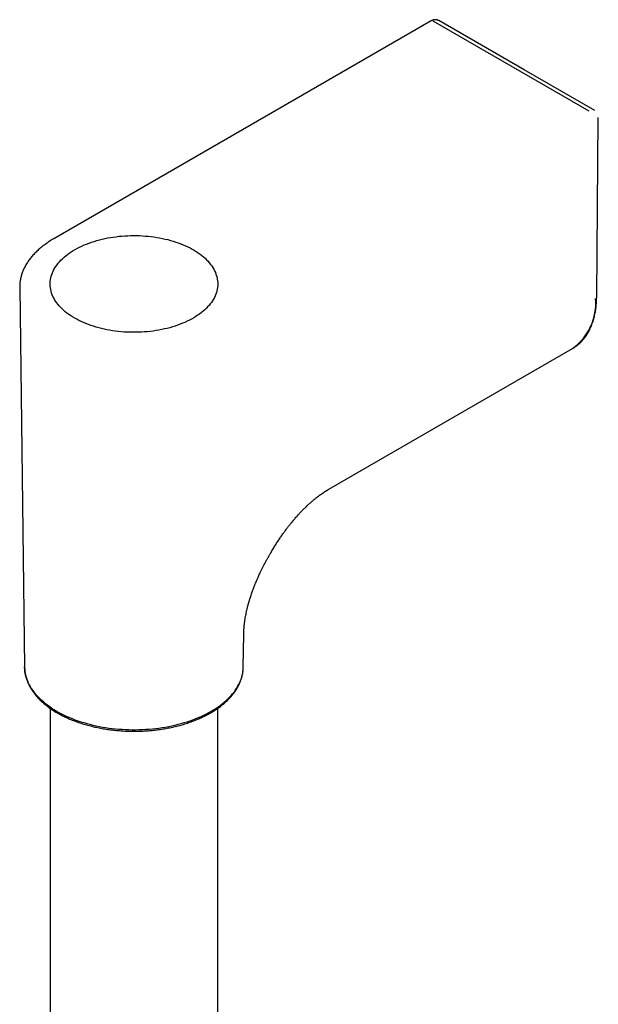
# Model space of a CAD drawing. Header units: millimetres. Extents: x 8 to 969, y 12 to 2155.
# Tile 20 of 33: x 814 to 890, y 892 to 1022. Entities that reach past the tile are written whole.
import ezdxf

# ---------------------------------------------------------------- set-up
doc = ezdxf.new("R2010")
doc.units = ezdxf.units.MM

msp = doc.modelspace()

# ---------------------------------------------------------------- linework, layer by layer
at = {"color": 7, "linetype": 'Continuous', "lineweight": 30}
for p, q in [((868.49, 1021.5), (818.99, 992.92)), ((868.49, 1021.5), (818.99, 992.92)), ((889.23, 1009.64), (868.74, 1021.47)), ((889.23, 1009.64), (868.74, 1021.47)), ((890.22, 985.29), (890.43, 1008.82)), ((890.22, 985.29), (890.43, 1008.82)), ((814.49, 986.5), (815.13, 936.71)), ((814.49, 986.5), (815.13, 936.71)), ((855.08, 960.05), (887.03, 978.49)), ((855.08, 960.05), (887.03, 978.49)), ((843.84, 936.71), (843.9, 940.96)), ((843.84, 936.71), (843.9, 940.96)), ((818.49, 931.29), (818.49, 800.53)), ((818.49, 931.29), (818.49, 800.53)), ((840.49, 800.53), (840.49, 931.29)), ((840.49, 800.53), (840.49, 931.29))]:
    msp.add_line(p, q, dxfattribs=at)
at = {"color": 7, "linetype": 'Continuous', "lineweight": 30, "flags": 128}
for points in [[(889.99, 1009.72), (880.71, 1015.07), (869.49, 1021.54)], [(889.99, 1009.72), (880.71, 1015.07), (869.49, 1021.54)], [(821.71, 982.49), (821.44, 982.65), (821.18, 982.82), (820.93, 982.99), (820.7, 983.16), (820.47, 983.34), (820.25, 983.53), (820.05, 983.72), (819.86, 983.91), (819.68, 984.11), (819.51, 984.31), (819.35, 984.51), (819.21, 984.72), (819.08, 984.93), (818.96, 985.14), (818.85, 985.35), (818.76, 985.57), (818.68, 985.79), (818.62, 986.01), (818.56, 986.23), (818.53, 986.45), (818.5, 986.67), (818.49, 986.9), (818.49, 987.12), (818.51, 987.34), (818.53, 987.56), (818.58, 987.79), (818.63, 988.01), (818.7, 988.23), (818.78, 988.44), (818.88, 988.66), (818.99, 988.87), (819.11, 989.09), (819.24, 989.29), (819.39, 989.5), (819.55, 989.7), (819.72, 989.9), (819.91, 990.1), (820.1, 990.29), (820.31, 990.48), (820.53, 990.66), (820.76, 990.84), (821, 991.02), (821.25, 991.19), (821.51, 991.35), (821.78, 991.51), (822.06, 991.66), (822.35, 991.81), (822.65, 991.95), (822.95, 992.09), (823.27, 992.22), (823.59, 992.34), (823.92, 992.46), (824.25, 992.57), (824.6, 992.67), (824.95, 992.76), (825.3, 992.85), (825.66, 992.93), (826.02, 993.01), (826.39, 993.07), (826.76, 993.13), (827.14, 993.18), (827.52, 993.23), (827.9, 993.26), (828.28, 993.29), (828.67, 993.31), (829.05, 993.33), (829.44, 993.33), (829.83, 993.33), (830.21, 993.32), (830.6, 993.3), (830.98, 993.27), (831.36, 993.24), (831.74, 993.2), (832.12, 993.15), (832.49, 993.09), (832.86, 993.03), (833.22, 992.95), (833.59, 992.87), (833.94, 992.79), (834.29, 992.69), (834.64, 992.59), (834.97, 992.48), (835.3, 992.37), (835.63, 992.25), (835.95, 992.12), (836.25, 991.99), (836.55, 991.85), (836.85, 991.7), (837.13, 991.55), (837.4, 991.39), (837.66, 991.23), (837.92, 991.06), (838.16, 990.89), (838.39, 990.71), (838.61, 990.53), (838.82, 990.34), (839.02, 990.15), (839.21, 989.95), (839.38, 989.75), (839.55, 989.55), (839.7, 989.35), (839.83, 989.14), (839.96, 988.93), (840.07, 988.71), (840.17, 988.5), (840.25, 988.28), (840.33, 988.06), (840.39, 987.84), (840.43, 987.62), (840.46, 987.4), (840.48, 987.18), (840.49, 986.95), (840.48, 986.73), (840.46, 986.51), (840.42, 986.29), (840.37, 986.06), (840.31, 985.84), (840.23, 985.63), (840.15, 985.41), (840.04, 985.19), (839.93, 984.98), (839.8, 984.77), (839.66, 984.56), (839.51, 984.36), (839.34, 984.16), (839.16, 983.96), (838.97, 983.77), (838.77, 983.58), (838.56, 983.39), (838.34, 983.21), (838.1, 983.03), (837.85, 982.86), (837.6, 982.69), (837.33, 982.53), (837.06, 982.37), (836.77, 982.22), (836.48, 982.08), (836.18, 981.94), (835.87, 981.81), (835.55, 981.68), (835.22, 981.56), (834.89, 981.45), (834.55, 981.34), (834.2, 981.24), (833.85, 981.15), (833.5, 981.07), (833.13, 980.99), (832.77, 980.92), (832.4, 980.86), (832.02, 980.8), (831.65, 980.75), (831.27, 980.71), (830.88, 980.68), (830.5, 980.66), (830.11, 980.64), (829.73, 980.63), (829.34, 980.63), (828.96, 980.64), (828.57, 980.65), (828.19, 980.67), (827.8, 980.71), (827.42, 980.74), (827.05, 980.79), (826.67, 980.84), (826.3, 980.9), (825.93, 980.97), (825.57, 981.05), (825.21, 981.13), (824.86, 981.22), (824.51, 981.32), (824.17, 981.42), (823.83, 981.53), (823.51, 981.65), (823.19, 981.78), (822.87, 981.91), (822.57, 982.04), (822.27, 982.19), (821.99, 982.34), (821.71, 982.49)], [(821.71, 982.49), (821.44, 982.65), (821.18, 982.82), (820.93, 982.99), (820.7, 983.16), (820.47, 983.34), (820.25, 983.53), (820.05, 983.72), (819.86, 983.91), (819.68, 984.11), (819.51, 984.31), (819.35, 984.51), (819.21, 984.72), (819.08, 984.93), (818.96, 985.14), (818.85, 985.35), (818.76, 985.57), (818.68, 985.79), (818.62, 986.01), (818.56, 986.23), (818.53, 986.45), (818.5, 986.67), (818.49, 986.9), (818.49, 987.12), (818.51, 987.34), (818.53, 987.56), (818.58, 987.79), (818.63, 988.01), (818.7, 988.23), (818.78, 988.44), (818.88, 988.66), (818.99, 988.87), (819.11, 989.09), (819.24, 989.29), (819.39, 989.5), (819.55, 989.7), (819.72, 989.9), (819.91, 990.1), (820.1, 990.29), (820.31, 990.48), (820.53, 990.66), (820.76, 990.84), (821, 991.02), (821.25, 991.19), (821.51, 991.35), (821.78, 991.51), (822.06, 991.66), (822.35, 991.81), (822.65, 991.95), (822.95, 992.09), (823.27, 992.22), (823.59, 992.34), (823.92, 992.46), (824.25, 992.57), (824.6, 992.67), (824.95, 992.76), (825.3, 992.85), (825.66, 992.93), (826.02, 993.01), (826.39, 993.07), (826.76, 993.13), (827.14, 993.18), (827.52, 993.23), (827.9, 993.26), (828.28, 993.29), (828.67, 993.31), (829.05, 993.33), (829.44, 993.33), (829.83, 993.33), (830.21, 993.32), (830.6, 993.3), (830.98, 993.27), (831.36, 993.24), (831.74, 993.2), (832.12, 993.15), (832.49, 993.09), (832.86, 993.03), (833.22, 992.95), (833.59, 992.87), (833.94, 992.79), (834.29, 992.69), (834.64, 992.59), (834.97, 992.48), (835.3, 992.37), (835.63, 992.25), (835.95, 992.12), (836.25, 991.99), (836.55, 991.85), (836.85, 991.7), (837.13, 991.55), (837.4, 991.39), (837.66, 991.23), (837.92, 991.06), (838.16, 990.89), (838.39, 990.71), (838.61, 990.53), (838.82, 990.34), (839.02, 990.15), (839.21, 989.95), (839.38, 989.75), (839.55, 989.55), (839.7, 989.35), (839.83, 989.14), (839.96, 988.93), (840.07, 988.71), (840.17, 988.5), (840.25, 988.28), (840.33, 988.06), (840.39, 987.84), (840.43, 987.62), (840.46, 987.4), (840.48, 987.18), (840.49, 986.95), (840.48, 986.73), (840.46, 986.51), (840.42, 986.29), (840.37, 986.06), (840.31, 985.84), (840.23, 985.63), (840.15, 985.41), (840.04, 985.19), (839.93, 984.98), (839.8, 984.77), (839.66, 984.56), (839.51, 984.36), (839.34, 984.16), (839.16, 983.96), (838.97, 983.77), (838.77, 983.58), (838.56, 983.39), (838.34, 983.21), (838.1, 983.03), (837.85, 982.86), (837.6, 982.69), (837.33, 982.53), (837.06, 982.37), (836.77, 982.22), (836.48, 982.08), (836.18, 981.94), (835.87, 981.81), (835.55, 981.68), (835.22, 981.56), (834.89, 981.45), (834.55, 981.34), (834.2, 981.24), (833.85, 981.15), (833.5, 981.07), (833.13, 980.99), (832.77, 980.92), (832.4, 980.86), (832.02, 980.8), (831.65, 980.75), (831.27, 980.71), (830.88, 980.68), (830.5, 980.66), (830.11, 980.64), (829.73, 980.63), (829.34, 980.63), (828.96, 980.64), (828.57, 980.65), (828.19, 980.67), (827.8, 980.71), (827.42, 980.74), (827.05, 980.79), (826.67, 980.84), (826.3, 980.9), (825.93, 980.97), (825.57, 981.05), (825.21, 981.13), (824.86, 981.22), (824.51, 981.32), (824.17, 981.42), (823.83, 981.53), (823.51, 981.65), (823.19, 981.78), (822.87, 981.91), (822.57, 982.04), (822.27, 982.19), (821.99, 982.34), (821.71, 982.49)], [(819.34, 930.91), (819.03, 931.09), (818.73, 931.28), (818.44, 931.48), (818.17, 931.67), (817.9, 931.88), (817.64, 932.09), (817.4, 932.3), (817.17, 932.52), (816.95, 932.74), (816.74, 932.96), (816.54, 933.19), (816.35, 933.42), (816.18, 933.66), (816.02, 933.9), (815.88, 934.14), (815.74, 934.38), (815.62, 934.62), (815.51, 934.87), (815.42, 935.12), (815.34, 935.37), (815.27, 935.62), (815.21, 935.88), (815.17, 936.13), (815.15, 936.39), (815.13, 936.64), (815.13, 936.71), (815.13, 936.64), (815.15, 936.39), (815.17, 936.13), (815.21, 935.88), (815.27, 935.62), (815.34, 935.37), (815.42, 935.12), (815.51, 934.87), (815.62, 934.62), (815.74, 934.38), (815.88, 934.14), (816.02, 933.9), (816.18, 933.66), (816.35, 933.42), (816.54, 933.19), (816.74, 932.96), (816.95, 932.74), (817.17, 932.52), (817.4, 932.3), (817.64, 932.09), (817.9, 931.88), (818.17, 931.67), (818.44, 931.48), (818.73, 931.28), (819.03, 931.09), (819.34, 930.91), (819.65, 930.73), (819.98, 930.56), (820.32, 930.39), (820.66, 930.23), (821.01, 930.08), (821.37, 929.93), (821.74, 929.79), (822.12, 929.66), (822.5, 929.53), (822.89, 929.41), (823.29, 929.29), (823.69, 929.19), (824.1, 929.09), (824.51, 929), (824.93, 928.91), (825.35, 928.83), (825.77, 928.76), (826.2, 928.7), (826.63, 928.65), (827.07, 928.6), (827.5, 928.56), (827.94, 928.53), (828.38, 928.51), (828.82, 928.49), (829.27, 928.48), (829.71, 928.48), (830.15, 928.49), (830.59, 928.51), (831.03, 928.53), (831.47, 928.56), (831.91, 928.6), (832.34, 928.65), (832.77, 928.7), (833.2, 928.76), (833.63, 928.83), (834.05, 928.91), (834.47, 929), (834.88, 929.09), (835.29, 929.19), (835.69, 929.29), (836.08, 929.41), (836.47, 929.53), (836.86, 929.66), (837.23, 929.79), (837.6, 929.93), (837.96, 930.08), (838.31, 930.23), (838.66, 930.39), (838.99, 930.56), (839.32, 930.73), (839.64, 930.91), (839.95, 931.09), (840.24, 931.28), (840.53, 931.48), (840.81, 931.67), (841.08, 931.88), (841.33, 932.09), (841.58, 932.3), (841.81, 932.52), (842.03, 932.74), (842.24, 932.96), (842.44, 933.19), (842.62, 933.42), (842.79, 933.66), (842.95, 933.9), (843.1, 934.14), (843.23, 934.38), (843.35, 934.62), (843.46, 934.87), (843.56, 935.12), (843.64, 935.37), (843.71, 935.62), (843.76, 935.88), (843.8, 936.13), (843.83, 936.39), (843.84, 936.64), (843.84, 936.71)], [(819.34, 930.91), (819.65, 930.73), (819.98, 930.56), (820.32, 930.39), (820.66, 930.23), (821.01, 930.08), (821.37, 929.93), (821.74, 929.79), (822.12, 929.66), (822.5, 929.53), (822.89, 929.41), (823.29, 929.29), (823.69, 929.19), (824.1, 929.09), (824.51, 929), (824.93, 928.91), (825.35, 928.83), (825.77, 928.76), (826.2, 928.7), (826.63, 928.65), (827.07, 928.6), (827.5, 928.56), (827.94, 928.53), (828.38, 928.51), (828.82, 928.49), (829.27, 928.48), (829.71, 928.48), (830.15, 928.49), (830.59, 928.51), (831.03, 928.53), (831.47, 928.56), (831.91, 928.6), (832.34, 928.65), (832.77, 928.7), (833.2, 928.76), (833.63, 928.83), (834.05, 928.91), (834.47, 929), (834.88, 929.09), (835.29, 929.19), (835.69, 929.29), (836.08, 929.41), (836.47, 929.53), (836.86, 929.66), (837.23, 929.79), (837.6, 929.93), (837.96, 930.08), (838.31, 930.23), (838.66, 930.39), (838.99, 930.56), (839.32, 930.73), (839.64, 930.91), (839.95, 931.09), (840.24, 931.28), (840.53, 931.48), (840.81, 931.67), (841.08, 931.88), (841.33, 932.09), (841.58, 932.3), (841.81, 932.52), (842.03, 932.74), (842.24, 932.96), (842.44, 933.19), (842.62, 933.42), (842.79, 933.66), (842.95, 933.9), (843.1, 934.14), (843.23, 934.38), (843.35, 934.62), (843.46, 934.87), (843.56, 935.12), (843.64, 935.37), (843.71, 935.62), (843.76, 935.88), (843.8, 936.13), (843.83, 936.39), (843.84, 936.64), (843.84, 936.71)]]:
    msp.add_lwpolyline(points, dxfattribs=at)
at = {"color": 7, "linetype": 'Continuous', "lineweight": 30}
msp.add_arc((882.8, 984.44), 7.3, 305.4176, 5.0885, dxfattribs=at)
for points, knots in [([(869.49, 1021.54), (869.45, 1021.56), (869.39, 1021.6), (869.29, 1021.63), (869.21, 1021.65), (869.14, 1021.66), (869.09, 1021.66), (869.04, 1021.66), (868.96, 1021.66), (868.86, 1021.64), (868.74, 1021.61), (868.62, 1021.57), (868.55, 1021.53), (868.51, 1021.51)], [0, 0, 0, 0, 0.111173, 0.215396, 0.299836, 0.364344, 0.408983, 0.442719, 0.526457, 0.652905, 0.760138, 0.884793, 1, 1, 1, 1]), ([(818.99, 992.92), (818.96, 992.91), (818.84, 992.84), (818.63, 992.71), (818.35, 992.53), (818.08, 992.35), (817.82, 992.16), (817.56, 991.97), (817.32, 991.78), (817.08, 991.58), (816.86, 991.38), (816.64, 991.17), (816.43, 990.96), (816.23, 990.74), (816.04, 990.53), (815.87, 990.3), (815.7, 990.08), (815.54, 989.85), (815.39, 989.62), (815.25, 989.39), (815.13, 989.15), (815.01, 988.91), (814.91, 988.67), (814.82, 988.43), (814.74, 988.18), (814.67, 987.93), (814.61, 987.68), (814.56, 987.43), (814.53, 987.18), (814.5, 986.93), (814.49, 986.7), (814.49, 986.56), (814.49, 986.5)], [0, 0, 0, 0, 0.009017, 0.043386, 0.077783, 0.112206, 0.14665, 0.181115, 0.215597, 0.250095, 0.284605, 0.319126, 0.353654, 0.388189, 0.422726, 0.457264, 0.491801, 0.526335, 0.560865, 0.595391, 0.629913, 0.664435, 0.698958, 0.733489, 0.768034, 0.802602, 0.837204, 0.871852, 0.906561, 0.941345, 0.976223, 1, 1, 1, 1]), ([(818.99, 992.92), (818.96, 992.91), (818.84, 992.84), (818.63, 992.71), (818.35, 992.53), (818.08, 992.35), (817.82, 992.16), (817.56, 991.97), (817.32, 991.78), (817.08, 991.58), (816.86, 991.38), (816.64, 991.17), (816.43, 990.96), (816.23, 990.74), (816.04, 990.53), (815.87, 990.3), (815.7, 990.08), (815.54, 989.85), (815.39, 989.62), (815.25, 989.39), (815.13, 989.15), (815.01, 988.91), (814.91, 988.67), (814.82, 988.43), (814.74, 988.18), (814.67, 987.93), (814.61, 987.68), (814.56, 987.43), (814.53, 987.18), (814.5, 986.93), (814.49, 986.7), (814.49, 986.56), (814.49, 986.5)], [0, 0, 0, 0, 0.009017, 0.043386, 0.077783, 0.112206, 0.14665, 0.181115, 0.215597, 0.250095, 0.284605, 0.319126, 0.353654, 0.388189, 0.422726, 0.457264, 0.491801, 0.526335, 0.560865, 0.595391, 0.629913, 0.664435, 0.698958, 0.733489, 0.768034, 0.802602, 0.837204, 0.871852, 0.906561, 0.941345, 0.976223, 1, 1, 1, 1]), ([(887.18, 978.58), (887.22, 978.6), (887.32, 978.67), (887.5, 978.79), (887.7, 978.95), (887.9, 979.11), (888.09, 979.29), (888.27, 979.48), (888.45, 979.68), (888.62, 979.89), (888.79, 980.11), (888.94, 980.35), (889.09, 980.59), (889.23, 980.84), (889.36, 981.11), (889.48, 981.38), (889.6, 981.66), (889.7, 981.96), (889.8, 982.26), (889.88, 982.56), (889.96, 982.87), (890.02, 983.17), (890.07, 983.48), (890.12, 983.79), (890.15, 984.1), (890.18, 984.41), (890.2, 984.73), (890.22, 985.03), (890.22, 985.21), (890.22, 985.29)], [0, 0, 0, 0, 0.01849, 0.055794, 0.09326, 0.130904, 0.168741, 0.206782, 0.245039, 0.283516, 0.322216, 0.361137, 0.400276, 0.439624, 0.47917, 0.518902, 0.558805, 0.598864, 0.639062, 0.679385, 0.715659, 0.756065, 0.792381, 0.828714, 0.865054, 0.9014, 0.937747, 0.974092, 1, 1, 1, 1]), ([(887.18, 978.58), (887.22, 978.6), (887.32, 978.67), (887.5, 978.79), (887.7, 978.95), (887.9, 979.11), (888.09, 979.29), (888.27, 979.48), (888.45, 979.68), (888.62, 979.89), (888.79, 980.11), (888.94, 980.35), (889.09, 980.59), (889.23, 980.84), (889.36, 981.11), (889.48, 981.38), (889.6, 981.66), (889.7, 981.96), (889.8, 982.26), (889.88, 982.56), (889.96, 982.87), (890.02, 983.17), (890.07, 983.48), (890.12, 983.79), (890.15, 984.1), (890.18, 984.41), (890.2, 984.73), (890.22, 985.03), (890.22, 985.21), (890.22, 985.29)], [0, 0, 0, 0, 0.01849, 0.055794, 0.09326, 0.130904, 0.168741, 0.206782, 0.245039, 0.283516, 0.322216, 0.361137, 0.400276, 0.439624, 0.47917, 0.518902, 0.558805, 0.598864, 0.639062, 0.679385, 0.715659, 0.756065, 0.792381, 0.828714, 0.865054, 0.9014, 0.937747, 0.974092, 1, 1, 1, 1]), ([(843.9, 940.96), (843.9, 940.99), (843.9, 941.06), (843.9, 941.15), (843.9, 941.21), (843.91, 941.26), (843.91, 941.33), (843.91, 941.41), (843.92, 941.51), (843.92, 941.61), (843.93, 941.7), (843.94, 941.81), (843.94, 941.9), (843.95, 941.97), (843.96, 942.03), (843.96, 942.1), (843.97, 942.19), (843.98, 942.28), (843.99, 942.36), (844, 942.48), (844.02, 942.62), (844.05, 942.8), (844.07, 942.98), (844.11, 943.2), (844.16, 943.49), (844.23, 943.83), (844.31, 944.2), (844.39, 944.51), (844.45, 944.74), (844.48, 944.88), (844.52, 945.01), (844.56, 945.15), (844.61, 945.32), (844.67, 945.52), (844.74, 945.75), (844.82, 946.01), (844.91, 946.29), (845.01, 946.57), (845.12, 946.86), (845.22, 947.13), (845.31, 947.36), (845.38, 947.55), (845.44, 947.69), (845.49, 947.8), (845.52, 947.89), (845.56, 947.98), (845.6, 948.08), (845.66, 948.21), (845.74, 948.38), (845.83, 948.6), (845.94, 948.85), (846.08, 949.13), (846.23, 949.45), (846.41, 949.81), (846.6, 950.18), (846.8, 950.57), (847.02, 950.95), (847.23, 951.33), (847.48, 951.76), (847.75, 952.22), (848.06, 952.71), (848.36, 953.19), (848.66, 953.63), (848.95, 954.06), (849.24, 954.45), (849.51, 954.82), (849.75, 955.13), (849.93, 955.36), (850.07, 955.53), (850.18, 955.67), (850.27, 955.77), (850.33, 955.85), (850.38, 955.91), (850.42, 955.96), (850.48, 956.03), (850.56, 956.12), (850.68, 956.27), (850.85, 956.46), (851.03, 956.66), (851.2, 956.84), (851.34, 957), (851.47, 957.13), (851.59, 957.26), (851.72, 957.38), (851.84, 957.51), (851.94, 957.61), (852.02, 957.69), (852.08, 957.74), (852.13, 957.79), (852.2, 957.85), (852.28, 957.93), (852.37, 958.02), (852.5, 958.13), (852.65, 958.27), (852.81, 958.41), (852.94, 958.52), (853.07, 958.63), (853.19, 958.73), (853.37, 958.88), (853.6, 959.05), (853.85, 959.24), (854.09, 959.41), (854.26, 959.53), (854.37, 959.6), (854.43, 959.64), (854.48, 959.68), (854.55, 959.72), (854.61, 959.76), (854.67, 959.8), (854.72, 959.83), (854.77, 959.86), (854.83, 959.9), (854.89, 959.94), (854.98, 959.99), (855.05, 960.03), (855.08, 960.05)], [0, 0, 0, 0, 0.007299, 0.013035, 0.017227, 0.020186, 0.023224, 0.029829, 0.036344, 0.041646, 0.047523, 0.054087, 0.05982, 0.063899, 0.066682, 0.070754, 0.076071, 0.081338, 0.085887, 0.08996, 0.100516, 0.109918, 0.118513, 0.128247, 0.145057, 0.161802, 0.179008, 0.197713, 0.205375, 0.211366, 0.216361, 0.222512, 0.230363, 0.23947, 0.248859, 0.260692, 0.27275, 0.285048, 0.297581, 0.30911, 0.318889, 0.326917, 0.332736, 0.337252, 0.340639, 0.343903, 0.347989, 0.352903, 0.360371, 0.369224, 0.379505, 0.391267, 0.40457, 0.41947, 0.435006, 0.451428, 0.467717, 0.483814, 0.49968, 0.521752, 0.543196, 0.563931, 0.583876, 0.602963, 0.621177, 0.638567, 0.655088, 0.664718, 0.672955, 0.679815, 0.685017, 0.68901, 0.691795, 0.693574, 0.69693, 0.70189, 0.708426, 0.720491, 0.731492, 0.741437, 0.751216, 0.757979, 0.765191, 0.772855, 0.780792, 0.787465, 0.792523, 0.79536, 0.798163, 0.802061, 0.80706, 0.813169, 0.819843, 0.830951, 0.840981, 0.849821, 0.857039, 0.864737, 0.874869, 0.892173, 0.910125, 0.926296, 0.942079, 0.946175, 0.950092, 0.954266, 0.958926, 0.964067, 0.968808, 0.972574, 0.975817, 0.979749, 0.98476, 0.991455, 1, 1, 1, 1]), ([(843.9, 940.96), (843.9, 940.99), (843.9, 941.06), (843.9, 941.15), (843.9, 941.21), (843.91, 941.26), (843.91, 941.33), (843.91, 941.41), (843.92, 941.51), (843.92, 941.61), (843.93, 941.7), (843.94, 941.81), (843.94, 941.9), (843.95, 941.97), (843.96, 942.03), (843.96, 942.1), (843.97, 942.19), (843.98, 942.28), (843.99, 942.36), (844, 942.48), (844.02, 942.62), (844.05, 942.8), (844.07, 942.98), (844.11, 943.2), (844.16, 943.49), (844.23, 943.83), (844.31, 944.2), (844.39, 944.51), (844.45, 944.74), (844.48, 944.88), (844.52, 945.01), (844.56, 945.15), (844.61, 945.32), (844.67, 945.52), (844.74, 945.75), (844.82, 946.01), (844.91, 946.29), (845.01, 946.57), (845.12, 946.86), (845.22, 947.13), (845.31, 947.36), (845.38, 947.55), (845.44, 947.69), (845.49, 947.8), (845.52, 947.89), (845.56, 947.98), (845.6, 948.08), (845.66, 948.21), (845.74, 948.38), (845.83, 948.6), (845.94, 948.85), (846.08, 949.13), (846.23, 949.45), (846.41, 949.81), (846.6, 950.18), (846.8, 950.57), (847.02, 950.95), (847.23, 951.33), (847.48, 951.76), (847.75, 952.22), (848.06, 952.71), (848.36, 953.19), (848.66, 953.63), (848.95, 954.06), (849.24, 954.45), (849.51, 954.82), (849.75, 955.13), (849.93, 955.36), (850.07, 955.53), (850.18, 955.67), (850.27, 955.77), (850.33, 955.85), (850.38, 955.91), (850.42, 955.96), (850.48, 956.03), (850.56, 956.12), (850.68, 956.27), (850.85, 956.46), (851.03, 956.66), (851.2, 956.84), (851.34, 957), (851.47, 957.13), (851.59, 957.26), (851.72, 957.38), (851.84, 957.51), (851.94, 957.61), (852.02, 957.69), (852.08, 957.74), (852.13, 957.79), (852.2, 957.85), (852.28, 957.93), (852.37, 958.02), (852.5, 958.13), (852.65, 958.27), (852.81, 958.41), (852.94, 958.52), (853.07, 958.63), (853.19, 958.73), (853.37, 958.88), (853.6, 959.05), (853.85, 959.24), (854.09, 959.41), (854.26, 959.53), (854.37, 959.6), (854.43, 959.64), (854.48, 959.68), (854.55, 959.72), (854.61, 959.76), (854.67, 959.8), (854.72, 959.83), (854.77, 959.86), (854.83, 959.9), (854.89, 959.94), (854.98, 959.99), (855.05, 960.03), (855.08, 960.05)], [0, 0, 0, 0, 0.007299, 0.013035, 0.017227, 0.020186, 0.023224, 0.029829, 0.036344, 0.041646, 0.047523, 0.054087, 0.05982, 0.063899, 0.066682, 0.070754, 0.076071, 0.081338, 0.085887, 0.08996, 0.100516, 0.109918, 0.118513, 0.128247, 0.145057, 0.161802, 0.179008, 0.197713, 0.205375, 0.211366, 0.216361, 0.222512, 0.230363, 0.23947, 0.248859, 0.260692, 0.27275, 0.285048, 0.297581, 0.30911, 0.318889, 0.326917, 0.332736, 0.337252, 0.340639, 0.343903, 0.347989, 0.352903, 0.360371, 0.369224, 0.379505, 0.391267, 0.40457, 0.41947, 0.435006, 0.451428, 0.467717, 0.483814, 0.49968, 0.521752, 0.543196, 0.563931, 0.583876, 0.602963, 0.621177, 0.638567, 0.655088, 0.664718, 0.672955, 0.679815, 0.685017, 0.68901, 0.691795, 0.693574, 0.69693, 0.70189, 0.708426, 0.720491, 0.731492, 0.741437, 0.751216, 0.757979, 0.765191, 0.772855, 0.780792, 0.787465, 0.792523, 0.79536, 0.798163, 0.802061, 0.80706, 0.813169, 0.819843, 0.830951, 0.840981, 0.849821, 0.857039, 0.864737, 0.874869, 0.892173, 0.910125, 0.926296, 0.942079, 0.946175, 0.950092, 0.954266, 0.958926, 0.964067, 0.968808, 0.972574, 0.975817, 0.979749, 0.98476, 0.991455, 1, 1, 1, 1]), ([(815.13, 936.7), (815.13, 936.66), (815.13, 936.53), (815.15, 936.32), (815.18, 936.07), (815.22, 935.82), (815.27, 935.57), (815.34, 935.31), (815.42, 935.06), (815.51, 934.81), (815.62, 934.56), (815.73, 934.31), (815.87, 934.07), (816.01, 933.82), (816.17, 933.58), (816.34, 933.34), (816.52, 933.1), (816.72, 932.86), (816.93, 932.63), (817.14, 932.41), (817.37, 932.19), (817.6, 931.99), (817.83, 931.79), (818.07, 931.6), (818.32, 931.41), (818.57, 931.23), (818.84, 931.05), (819.11, 930.88), (819.39, 930.71), (819.67, 930.55), (819.97, 930.39), (820.27, 930.24), (820.58, 930.09), (820.89, 929.95), (821.21, 929.81), (821.54, 929.68), (821.87, 929.56), (822.21, 929.44), (822.56, 929.32), (822.91, 929.21), (823.26, 929.11), (823.62, 929.01), (823.98, 928.92), (824.35, 928.83), (824.72, 928.75), (825.09, 928.68), (825.47, 928.61), (825.85, 928.55), (826.23, 928.49), (826.61, 928.44), (826.99, 928.4), (827.37, 928.37), (827.75, 928.34), (828.11, 928.31), (828.45, 928.3), (828.75, 928.29), (829.02, 928.28), (829.26, 928.28), (829.42, 928.28), (829.49, 928.27)], [0, 0, 0, 0, 0.009226, 0.027525, 0.045902, 0.064366, 0.082924, 0.101584, 0.12035, 0.139227, 0.158216, 0.177317, 0.196528, 0.215847, 0.235267, 0.254784, 0.274388, 0.294073, 0.313831, 0.333654, 0.351483, 0.371351, 0.389203, 0.407063, 0.424928, 0.442795, 0.460664, 0.478532, 0.496397, 0.51426, 0.532118, 0.549971, 0.567819, 0.58566, 0.603495, 0.621323, 0.639144, 0.656956, 0.67476, 0.692555, 0.71034, 0.728115, 0.745877, 0.763626, 0.78136, 0.799075, 0.816767, 0.83443, 0.852056, 0.869629, 0.887127, 0.904508, 0.921689, 0.93848, 0.954341, 0.967704, 0.978391, 0.990977, 1, 1, 1, 1]), ([(815.13, 936.7), (815.13, 936.66), (815.13, 936.53), (815.15, 936.32), (815.18, 936.07), (815.22, 935.82), (815.27, 935.57), (815.34, 935.31), (815.42, 935.06), (815.51, 934.81), (815.62, 934.56), (815.73, 934.31), (815.87, 934.07), (816.01, 933.82), (816.17, 933.58), (816.34, 933.34), (816.52, 933.1), (816.72, 932.86), (816.93, 932.63), (817.14, 932.41), (817.37, 932.19), (817.6, 931.99), (817.83, 931.79), (818.07, 931.6), (818.32, 931.41), (818.57, 931.23), (818.84, 931.05), (819.11, 930.88), (819.39, 930.71), (819.67, 930.55), (819.97, 930.39), (820.27, 930.24), (820.58, 930.09), (820.89, 929.95), (821.21, 929.81), (821.54, 929.68), (821.87, 929.56), (822.21, 929.44), (822.56, 929.32), (822.91, 929.21), (823.26, 929.11), (823.62, 929.01), (823.98, 928.92), (824.35, 928.83), (824.72, 928.75), (825.09, 928.68), (825.47, 928.61), (825.85, 928.55), (826.23, 928.49), (826.61, 928.44), (826.99, 928.4), (827.37, 928.37), (827.75, 928.34), (828.11, 928.31), (828.45, 928.3), (828.75, 928.29), (829.02, 928.28), (829.26, 928.28), (829.42, 928.28), (829.49, 928.27)], [0, 0, 0, 0, 0.009226, 0.027525, 0.045902, 0.064366, 0.082924, 0.101584, 0.12035, 0.139227, 0.158216, 0.177317, 0.196528, 0.215847, 0.235267, 0.254784, 0.274388, 0.294073, 0.313831, 0.333654, 0.351483, 0.371351, 0.389203, 0.407063, 0.424928, 0.442795, 0.460664, 0.478532, 0.496397, 0.51426, 0.532118, 0.549971, 0.567819, 0.58566, 0.603495, 0.621323, 0.639144, 0.656956, 0.67476, 0.692555, 0.71034, 0.728115, 0.745877, 0.763626, 0.78136, 0.799075, 0.816767, 0.83443, 0.852056, 0.869629, 0.887127, 0.904508, 0.921689, 0.93848, 0.954341, 0.967704, 0.978391, 0.990977, 1, 1, 1, 1]), ([(829.49, 928.27), (829.63, 928.28), (829.84, 928.28), (830.14, 928.28), (830.39, 928.29), (830.7, 928.3), (831.01, 928.32), (831.35, 928.35), (831.69, 928.37), (832.04, 928.41), (832.4, 928.45), (832.76, 928.49), (833.12, 928.55), (833.48, 928.61), (833.84, 928.67), (834.2, 928.74), (834.56, 928.82), (834.92, 928.9), (835.28, 928.99), (835.63, 929.08), (835.98, 929.18), (836.33, 929.29), (836.67, 929.4), (837.01, 929.52), (837.34, 929.65), (837.67, 929.78), (837.99, 929.91), (838.31, 930.05), (838.61, 930.2), (838.92, 930.35), (839.21, 930.5), (839.5, 930.67), (839.79, 930.83), (840.06, 931), (840.33, 931.18), (840.58, 931.36), (840.83, 931.54), (841.08, 931.73), (841.31, 931.93), (841.53, 932.12), (841.75, 932.33), (841.95, 932.53), (842.15, 932.74), (842.33, 932.95), (842.51, 933.17), (842.68, 933.39), (842.83, 933.61), (842.98, 933.84), (843.11, 934.07), (843.23, 934.3), (843.35, 934.53), (843.45, 934.77), (843.54, 935.01), (843.62, 935.25), (843.68, 935.49), (843.74, 935.74), (843.78, 935.98), (843.82, 936.23), (843.84, 936.46), (843.84, 936.61), (843.84, 936.68)], [0, 0, 0, 0, 0.0196822, 0.0275371, 0.0405935, 0.0541353, 0.0686535, 0.0838014, 0.0994398, 0.1154573, 0.1317749, 0.1483339, 0.1650902, 0.1820099, 0.1990664, 0.2162388, 0.2335102, 0.2508669, 0.2682976, 0.285793, 0.3033452, 0.3209476, 0.3385948, 0.3562819, 0.3740047, 0.3917599, 0.4095443, 0.4273552, 0.4451903, 0.4630475, 0.4809249, 0.4988209, 0.5167339, 0.5346626, 0.5526055, 0.5705611, 0.5885279, 0.6065047, 0.6244899, 0.6424823, 0.6604805, 0.6784829, 0.6964882, 0.714495, 0.7325018, 0.7505076, 0.7685112, 0.7865121, 0.8045101, 0.8225054, 0.8404993, 0.8584934, 0.8764909, 0.8944954, 0.912512, 0.9305468, 0.9486069, 0.9667004, 0.9848361, 1, 1, 1, 1]), ([(829.49, 928.27), (829.63, 928.28), (829.84, 928.28), (830.14, 928.28), (830.39, 928.29), (830.7, 928.3), (831.01, 928.32), (831.35, 928.35), (831.69, 928.37), (832.04, 928.41), (832.4, 928.45), (832.76, 928.49), (833.12, 928.55), (833.48, 928.61), (833.84, 928.67), (834.2, 928.74), (834.56, 928.82), (834.92, 928.9), (835.28, 928.99), (835.63, 929.08), (835.98, 929.18), (836.33, 929.29), (836.67, 929.4), (837.01, 929.52), (837.34, 929.65), (837.67, 929.78), (837.99, 929.91), (838.31, 930.05), (838.61, 930.2), (838.92, 930.35), (839.21, 930.5), (839.5, 930.67), (839.79, 930.83), (840.06, 931), (840.33, 931.18), (840.58, 931.36), (840.83, 931.54), (841.08, 931.73), (841.31, 931.93), (841.53, 932.12), (841.75, 932.33), (841.95, 932.53), (842.15, 932.74), (842.33, 932.95), (842.51, 933.17), (842.68, 933.39), (842.83, 933.61), (842.98, 933.84), (843.11, 934.07), (843.23, 934.3), (843.35, 934.53), (843.45, 934.77), (843.54, 935.01), (843.62, 935.25), (843.68, 935.49), (843.74, 935.74), (843.78, 935.98), (843.82, 936.23), (843.84, 936.46), (843.84, 936.61), (843.84, 936.68)], [0, 0, 0, 0, 0.0196822, 0.0275371, 0.0405935, 0.0541353, 0.0686535, 0.0838014, 0.0994398, 0.1154573, 0.1317749, 0.1483339, 0.1650902, 0.1820099, 0.1990664, 0.2162388, 0.2335102, 0.2508669, 0.2682976, 0.285793, 0.3033452, 0.3209476, 0.3385948, 0.3562819, 0.3740047, 0.3917599, 0.4095443, 0.4273552, 0.4451903, 0.4630475, 0.4809249, 0.4988209, 0.5167339, 0.5346626, 0.5526055, 0.5705611, 0.5885279, 0.6065047, 0.6244899, 0.6424823, 0.6604805, 0.6784829, 0.6964882, 0.714495, 0.7325018, 0.7505076, 0.7685112, 0.7865121, 0.8045101, 0.8225054, 0.8404993, 0.8584934, 0.8764909, 0.8944954, 0.912512, 0.9305468, 0.9486069, 0.9667004, 0.9848361, 1, 1, 1, 1])]:
    msp.add_open_spline(points, degree=3, knots=knots, dxfattribs=at)

doc.saveas('drawing.dxf')
